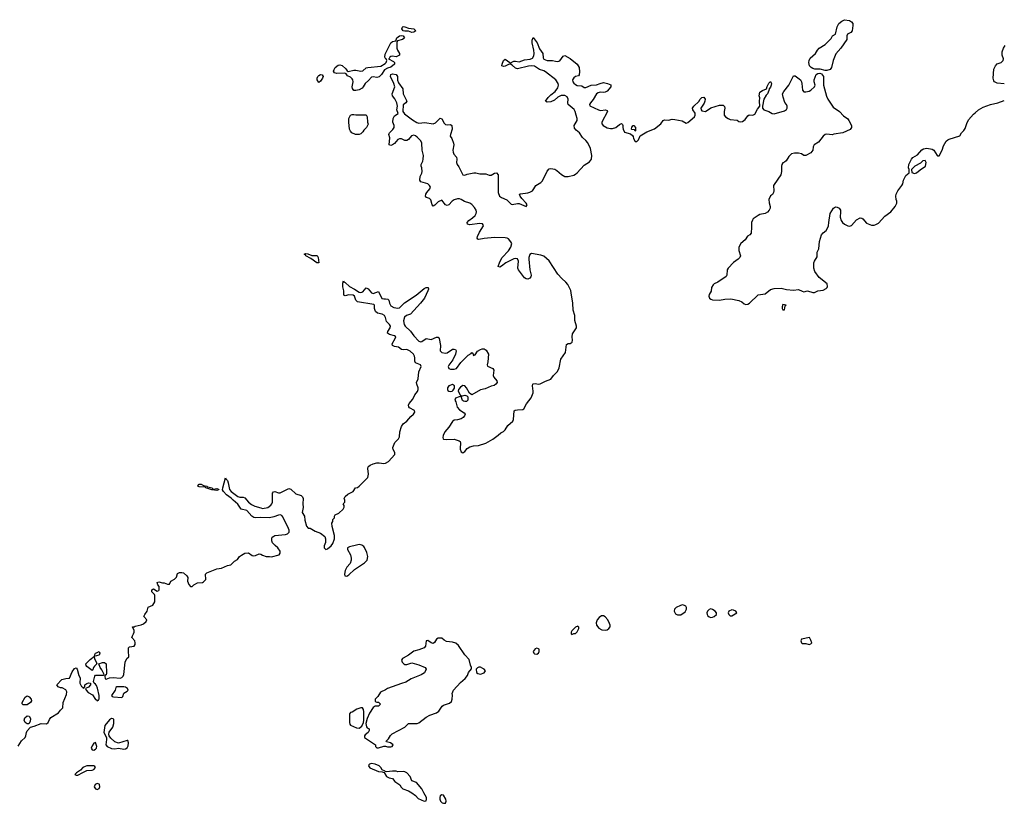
# Model space of a CAD drawing. Header units: inches. Extents: x 2396598 to 2566999, y 262085 to 451979.
# Tile 26 of 256: x 2479127 to 2490330, y 285964 to 294875. Entities that reach past the tile are written whole.
import ezdxf

# ---------------------------------------------------------------- set-up
doc = ezdxf.new("R2010")
doc.units = ezdxf.units.IN
doc.header["$MEASUREMENT"] = 0
for name, color, linetype in [('C4278', 7, 'Continuous'), ('C4288', 7, 'Continuous'), ('C4289', 7, 'Continuous'), ('C4299', 7, 'Continuous')]:
    doc.layers.add(name, color=color, linetype=linetype)

msp = doc.modelspace()

# ---------------------------------------------------------------- linework, layer by layer
at = {"layer": 'C4278', "color": 5, "elevation": 20}
for points in [[(2480000, 287546), (2479976, 287524), (2479967, 287510), (2479960, 287480), (2479950, 287475), (2479890, 287519), (2479883, 287530), (2479881, 287550), (2479930, 287601), (2479978, 287638), (2479974, 287630), (2479978, 287610), (2480000, 287561)], [(2480000, 287641), (2479990, 287638), (2479980, 287640), (2479978, 287650), (2479990, 287671), (2480000, 287676)], [(2479110, 286615), (2479146, 286674), (2479189, 286711), (2479197, 286730), (2479204, 286770), (2479212, 286788), (2479249, 286831), (2479290, 286841), (2479370, 286871), (2479433, 286867), (2479450, 286882), (2479464, 286916), (2479481, 286939), (2479570, 286992), (2479590, 287022), (2479618, 287050), (2479622, 287110), (2479659, 287201), (2479662, 287230), (2479650, 287255), (2479610, 287278), (2479590, 287278), (2479566, 287290), (2479548, 287310), (2479607, 287373), (2479650, 287384), (2479693, 287387), (2479722, 287458), (2479750, 287496), (2479770, 287505), (2479779, 287490), (2479798, 287418), (2479815, 287390), (2479811, 287331), (2479830, 287292), (2479845, 287285), (2479850, 287274), (2479862, 287278), (2479868, 287292), (2479869, 287310), (2479890, 287326), (2479910, 287335), (2479934, 287330), (2479931, 287310), (2479910, 287284), (2479874, 287270), (2479882, 287250), (2479904, 287224), (2479956, 287196), (2479990, 287146), (2480000, 287139)], [(2480000, 287305), (2479990, 287319), (2479975, 287330), (2479968, 287350), (2479982, 287410), (2479990, 287422), (2480000, 287422)], [(2480000, 286623), (2479990, 286655), (2479970, 286648), (2479950, 286618), (2479941, 286590), (2479950, 286572), (2479970, 286567), (2479990, 286578), (2479999, 286590), (2480000, 286594)], [(2480000, 286184), (2479984, 286176), (2479975, 286150), (2479990, 286127), (2480000, 286124)]]:
    msp.add_lwpolyline(points, dxfattribs=at)
for points in [[(2479210, 287083), (2479165, 287085), (2479155, 287095), (2479154, 287110), (2479189, 287170), (2479210, 287186), (2479236, 287176), (2479256, 287150), (2479261, 287130), (2479251, 287110)], [(2479230, 286869), (2479210, 286869), (2479190, 286884), (2479179, 286910), (2479185, 286935), (2479210, 286958), (2479235, 286955), (2479251, 286930), (2479246, 286894)], [(2479890, 286389), (2479870, 286384), (2479845, 286370), (2479819, 286341), (2479774, 286310), (2479754, 286290), (2479770, 286282), (2479790, 286282), (2479844, 286316), (2479890, 286336), (2479950, 286339), (2479970, 286347), (2479989, 286370), (2479982, 286382), (2479970, 286389)]]:
    msp.add_lwpolyline(points, close=True, dxfattribs=at)
at = {"layer": 'C4288', "color": 5}
msp.add_line((2484220, 290000, 20), (2484220, 290000, 20), dxfattribs=at)
at = {"layer": 'C4288', "color": 5, "elevation": 20}
for points in [[(2480000, 287422), (2480078, 287422), (2480086, 287430), (2480063, 287483), (2480043, 287510), (2480026, 287550), (2480070, 287566), (2480090, 287566), (2480110, 287550), (2480115, 287445), (2480110, 287426), (2480098, 287422), (2480094, 287410), (2480098, 287378), (2480110, 287374), (2480149, 287391), (2480190, 287396), (2480270, 287388), (2480290, 287396), (2480304, 287410), (2480313, 287430), (2480326, 287570), (2480344, 287610), (2480369, 287631), (2480363, 287697), (2480365, 287730), (2480377, 287743), (2480429, 287751), (2480442, 287770), (2480442, 287790), (2480435, 287810), (2480404, 287850), (2480409, 287870), (2480423, 287890), (2480429, 287910), (2480429, 287930), (2480409, 287971), (2480430, 287972), (2480441, 287979), (2480510, 287994), (2480534, 288006), (2480566, 288030), (2480573, 288050), (2480541, 288090), (2480549, 288110), (2480578, 288150), (2480587, 288193), (2480642, 288218), (2480665, 288255), (2480666, 288326), (2480659, 288339), (2480629, 288370), (2480629, 288390), (2480650, 288401), (2480690, 288378), (2480710, 288382), (2480714, 288390), (2480715, 288430), (2480698, 288450), (2480690, 288474), (2480710, 288482), (2480750, 288472), (2480772, 288472), (2480810, 288454), (2480830, 288454), (2480846, 288490), (2480888, 288512), (2480910, 288534), (2480923, 288577), (2480946, 288590), (2480970, 288590), (2480990, 288584), (2481027, 288550), (2481039, 288530), (2481035, 288490), (2481050, 288452), (2481070, 288431), (2481090, 288431), (2481109, 288450), (2481149, 288470), (2481205, 288476), (2481218, 288482), (2481245, 288510), (2481241, 288570), (2481257, 288583), (2481368, 288630), (2481424, 288636), (2481490, 288667), (2481530, 288676), (2481570, 288716), (2481605, 288735), (2481629, 288770), (2481650, 288787), (2481690, 288807), (2481730, 288811), (2481770, 288781), (2481790, 288778), (2481810, 288782), (2481850, 288802), (2481870, 288798), (2481890, 288785), (2481930, 288771), (2481970, 288772), (2481990, 288765), (2482078, 288790), (2482089, 288810), (2482089, 288830), (2482064, 288870), (2482034, 288894), (2482005, 288925), (2481995, 288950), (2481994, 288970), (2482000, 288990), (2482017, 289003), (2482030, 289008), (2482150, 289019), (2482175, 289030), (2482192, 289048), (2482192, 289070), (2482186, 289090), (2482122, 289222), (2482110, 289235), (2482090, 289243), (2482070, 289241), (2482020, 289220), (2481970, 289209), (2481870, 289214), (2481810, 289211), (2481790, 289215), (2481769, 289229), (2481710, 289295), (2481648, 289308), (2481610, 289366), (2481554, 289410), (2481533, 289433), (2481478, 289470), (2481444, 289510), (2481435, 289530), (2481437, 289550), (2481470, 289665), (2481475, 289650), (2481490, 289636), (2481500, 289610), (2481514, 289534), (2481534, 289510), (2481610, 289453), (2481630, 289445), (2481670, 289445), (2481690, 289438), (2481730, 289390), (2481763, 289363), (2481804, 289344), (2481870, 289323), (2481890, 289318), (2481950, 289329), (2481986, 289354), (2481997, 289370), (2482002, 289390), (2482002, 289490), (2482016, 289504), (2482030, 289508), (2482070, 289494), (2482090, 289494), (2482190, 289542), (2482210, 289537), (2482270, 289484), (2482330, 289464), (2482344, 289450), (2482353, 289430), (2482348, 289370), (2482352, 289328), (2482340, 289270), (2482369, 289229), (2482370, 289185), (2482390, 289116), (2482410, 289094), (2482431, 289091), (2482490, 289059), (2482550, 289036), (2482597, 288997), (2482606, 288970), (2482606, 288930), (2482591, 288890), (2482592, 288870), (2482600, 288860), (2482610, 288852), (2482630, 288858), (2482670, 288891), (2482690, 288918), (2482709, 288970), (2482709, 289010), (2482682, 289110), (2482678, 289150), (2482688, 289170), (2482688, 289190), (2482708, 289210), (2482708, 289230), (2482716, 289244), (2482758, 289262), (2482808, 289310), (2482818, 289330), (2482818, 289350), (2482806, 289370), (2482826, 289390), (2482826, 289410), (2482818, 289430), (2482830, 289452), (2482861, 289479), (2482922, 289510), (2482949, 289550), (2482970, 289556), (2482990, 289571), (2483087, 289670), (2483095, 289705), (2483089, 289771), (2483093, 289790), (2483101, 289799), (2483115, 289810), (2483150, 289824), (2483190, 289834), (2483216, 289836), (2483270, 289827), (2483290, 289830), (2483322, 289850), (2483396, 289930), (2483397, 289950), (2483375, 289990), (2483374, 290000)], [(2484140, 290000), (2484139, 289990), (2484150, 289961), (2484170, 289951), (2484190, 289965), (2484220, 290000)], [(2480000, 287676), (2480030, 287692), (2480038, 287670), (2480030, 287649), (2480000, 287641)], [(2480000, 287561), (2480005, 287550), (2480000, 287546)], [(2480000, 287139), (2480010, 287131), (2480022, 287138), (2480029, 287151), (2480029, 287190), (2480012, 287272), (2480002, 287302), (2480000, 287305)], [(2480000, 286594), (2480004, 286610), (2480000, 286623)], [(2480000, 286124), (2480010, 286121), (2480030, 286132), (2480037, 286150), (2480036, 286176), (2480030, 286182), (2480010, 286189), (2480000, 286184)]]:
    msp.add_lwpolyline(points, dxfattribs=at)
for points in [[(2481330, 289537), (2481370, 289544), (2481390, 289536), (2481394, 289530), (2481390, 289528), (2481370, 289522), (2481312, 289528), (2481244, 289550), (2481238, 289558), (2481170, 289563), (2481155, 289570), (2481160, 289590), (2481170, 289594), (2481190, 289593), (2481218, 289578), (2481256, 289570), (2481263, 289563), (2481315, 289550), (2481320, 289540)], [(2482990, 288906), (2482959, 288901), (2482878, 288882), (2482858, 288870), (2482858, 288850), (2482890, 288790), (2482900, 288750), (2482899, 288730), (2482885, 288690), (2482850, 288649), (2482829, 288610), (2482823, 288570), (2482827, 288550), (2482850, 288548), (2482870, 288561), (2482938, 288622), (2483050, 288698), (2483079, 288730), (2483088, 288770), (2483076, 288816), (2483051, 288871), (2483043, 288883), (2483019, 288899)], [(2486670, 288219), (2486645, 288215), (2486596, 288190), (2486576, 288170), (2486572, 288150), (2486590, 288119), (2486610, 288108), (2486650, 288107), (2486698, 288142), (2486715, 288170), (2486714, 288190), (2486705, 288205), (2486690, 288215)], [(2486990, 288174), (2486970, 288166), (2486953, 288147), (2486945, 288130), (2486948, 288110), (2486956, 288096), (2486970, 288083), (2486990, 288076), (2487010, 288079), (2487030, 288089), (2487054, 288110), (2487057, 288130), (2487039, 288150), (2487010, 288168)], [(2487230, 288164), (2487197, 288150), (2487188, 288130), (2487196, 288110), (2487210, 288096), (2487230, 288096), (2487250, 288106), (2487285, 288130), (2487277, 288150), (2487250, 288162)], [(2485770, 288095), (2485746, 288094), (2485722, 288078), (2485698, 288050), (2485685, 288015), (2485691, 287990), (2485715, 287955), (2485750, 287935), (2485790, 287931), (2485810, 287937), (2485829, 287950), (2485844, 287970), (2485845, 287990), (2485838, 288010), (2485817, 288050), (2485790, 288084)], [(2485478, 287978), (2485450, 287968), (2485410, 287926), (2485402, 287910), (2485402, 287890), (2485410, 287882), (2485430, 287894), (2485450, 287894), (2485470, 287914), (2485488, 287950), (2485487, 287967)], [(2483930, 287841), (2483890, 287841), (2483871, 287830), (2483846, 287794), (2483830, 287782), (2483810, 287789), (2483770, 287817), (2483750, 287813), (2483745, 287750), (2483729, 287731), (2483670, 287708), (2483610, 287694), (2483550, 287648), (2483490, 287616), (2483482, 287610), (2483470, 287590), (2483477, 287570), (2483496, 287550), (2483510, 287544), (2483530, 287543), (2483590, 287562), (2483670, 287540), (2483739, 287510), (2483750, 287490), (2483733, 287447), (2483695, 287425), (2483581, 287379), (2483519, 287341), (2483470, 287328), (2483311, 287270), (2483290, 287253), (2483231, 287229), (2483201, 287179), (2483172, 287150), (2483170, 287122), (2483190, 287114), (2483210, 287114), (2483232, 287090), (2483210, 287068), (2483170, 287068), (2483150, 287055), (2483108, 286990), (2483080, 286930), (2483067, 286870), (2483074, 286834), (2483082, 286822), (2483102, 286810), (2483102, 286790), (2483091, 286770), (2483058, 286742), (2483051, 286730), (2483051, 286711), (2483174, 286630), (2483174, 286610), (2483190, 286594), (2483210, 286594), (2483270, 286612), (2483290, 286612), (2483310, 286605), (2483350, 286605), (2483366, 286610), (2483378, 286630), (2483346, 286650), (2483302, 286662), (2483298, 286670), (2483322, 286698), (2483345, 286735), (2483365, 286755), (2483509, 286830), (2483550, 286871), (2483650, 286872), (2483670, 286878), (2483750, 286944), (2483794, 286966), (2483870, 286991), (2483895, 287010), (2483933, 287070), (2483950, 287081), (2484017, 287103), (2484040, 287121), (2484049, 287150), (2484053, 287193), (2484049, 287211), (2484064, 287250), (2484143, 287337), (2484197, 287383), (2484223, 287417), (2484235, 287450), (2484268, 287492), (2484269, 287510), (2484256, 287536), (2484240, 287600), (2484190, 287653), (2484120, 287760), (2484090, 287786), (2484050, 287798), (2483984, 287804), (2483958, 287818)], [(2488112, 287850), (2488023, 287830), (2488015, 287810), (2488022, 287790), (2488030, 287782), (2488070, 287782), (2488110, 287769), (2488130, 287776), (2488139, 287790), (2488130, 287819)], [(2485010, 287729), (2484990, 287722), (2484971, 287690), (2484976, 287670), (2484983, 287663), (2485010, 287661), (2485029, 287670), (2485037, 287690), (2485036, 287716), (2485030, 287722)], [(2484350, 287513), (2484335, 287505), (2484322, 287490), (2484325, 287450), (2484339, 287439), (2484370, 287433), (2484410, 287446), (2484426, 287470), (2484413, 287490), (2484398, 287498), (2484370, 287512)], [(2480310, 287290), (2480231, 287289), (2480221, 287279), (2480213, 287250), (2480171, 287190), (2480180, 287180), (2480194, 287174), (2480290, 287167), (2480301, 287179), (2480310, 287215), (2480350, 287239), (2480359, 287250), (2480353, 287270), (2480330, 287284)], [(2483010, 287049), (2482964, 287036), (2482910, 287002), (2482890, 286998), (2482878, 286982), (2482881, 286881), (2482883, 286863), (2482890, 286852), (2482960, 286821), (2482990, 286817), (2483019, 286841), (2483037, 286883), (2483042, 286910), (2483044, 287004), (2483040, 287030), (2483029, 287049)], [(2480170, 286929), (2480150, 286915), (2480094, 286850), (2480085, 286770), (2480113, 286713), (2480114, 286690), (2480105, 286630), (2480123, 286610), (2480170, 286587), (2480210, 286583), (2480250, 286591), (2480310, 286580), (2480330, 286583), (2480350, 286596), (2480362, 286618), (2480366, 286650), (2480357, 286677), (2480350, 286679), (2480250, 286647), (2480210, 286664), (2480164, 286704), (2480145, 286730), (2480141, 286750), (2480146, 286774), (2480188, 286830), (2480199, 286870), (2480196, 286916), (2480190, 286923)], [(2483130, 286418), (2483105, 286410), (2483099, 286401), (2483095, 286390), (2483110, 286366), (2483210, 286325), (2483250, 286322), (2483274, 286314), (2483301, 286270), (2483330, 286254), (2483370, 286247), (2483397, 286210), (2483453, 286173), (2483468, 286148), (2483486, 286130), (2483550, 286105), (2483590, 286084), (2483630, 286054), (2483659, 286019), (2483730, 285988), (2483750, 285991), (2483757, 286010), (2483756, 286030), (2483724, 286084), (2483704, 286130), (2483641, 286201), (2483590, 286219), (2483570, 286270), (2483530, 286309), (2483510, 286321), (2483490, 286325), (2483430, 286322), (2483410, 286329), (2483370, 286329), (2483302, 286322), (2483286, 286326), (2483286, 286330), (2483250, 286346), (2483236, 286370), (2483215, 286390), (2483170, 286409)], [(2483930, 286062), (2483912, 286050), (2483906, 286030), (2483907, 286010), (2483915, 285990), (2483932, 285970), (2483950, 285964), (2483970, 285966), (2483979, 285990), (2483975, 286010), (2483950, 286055)]]:
    msp.add_lwpolyline(points, close=True, dxfattribs=at)
at = {"layer": 'C4289', "color": 5}
msp.add_line((2484220, 290000, 20), (2484220, 290000, 20), dxfattribs=at)
at = {"layer": 'C4289', "color": 5, "elevation": 20}
for points in [[(2488310, 294297), (2488290, 294297), (2488233, 294313), (2488174, 294314), (2488150, 294321), (2488131, 294331), (2488115, 294350), (2488106, 294390), (2488108, 294412), (2488122, 294438), (2488183, 294490), (2488206, 294530), (2488225, 294550), (2488290, 294594), (2488359, 294661), (2488375, 294690), (2488409, 294711), (2488427, 294793), (2488447, 294833), (2488480, 294860), (2488510, 294875), (2488570, 294866), (2488591, 294850), (2488605, 294830), (2488606, 294810), (2488597, 294750), (2488585, 294730), (2488545, 294710), (2488539, 294690), (2488539, 294650), (2488470, 294550), (2488412, 294488), (2488382, 294410), (2488365, 294330), (2488350, 294308)], [(2483590, 294728), (2483550, 294744), (2483510, 294744), (2483489, 294749), (2483474, 294770), (2483481, 294790), (2483490, 294796), (2483510, 294795), (2483550, 294777), (2483610, 294772), (2483635, 294750), (2483610, 294733)], [(2483410, 294454), (2483370, 294460), (2483350, 294457), (2483337, 294450), (2483330, 294435), (2483322, 294430), (2483380, 294400), (2483390, 294390), (2483391, 294369), (2483350, 294336), (2483310, 294324), (2483276, 294304), (2483243, 294250), (2483215, 294225), (2483190, 294216), (2483150, 294225), (2483130, 294222), (2483096, 294184), (2483057, 294150), (2483035, 294110), (2483023, 294097), (2482990, 294079), (2482950, 294070), (2482930, 294071), (2482912, 294092), (2482909, 294110), (2482922, 294170), (2482918, 294190), (2482910, 294203), (2482890, 294221), (2482856, 294236), (2482840, 294260), (2482827, 294267), (2482737, 294263), (2482708, 294270), (2482698, 294290), (2482704, 294310), (2482718, 294330), (2482750, 294356), (2482770, 294363), (2482795, 294355), (2482838, 294318), (2482853, 294293), (2482865, 294285), (2482930, 294300), (2482950, 294300), (2483010, 294288), (2483030, 294295), (2483070, 294327), (2483087, 294333), (2483235, 294345), (2483285, 294375), (2483296, 294390), (2483304, 294410), (2483298, 294430), (2483290, 294435), (2483283, 294450), (2483284, 294484), (2483348, 294612), (2483370, 294627), (2483405, 294635), (2483418, 294670), (2483448, 294692), (2483470, 294697), (2483490, 294690), (2483505, 294670), (2483498, 294662), (2483481, 294650), (2483426, 294634), (2483416, 294624), (2483417, 294550), (2483424, 294530), (2483450, 294490), (2483447, 294470)], [(2482530, 294162), (2482513, 294190), (2482510, 294211), (2482519, 294230), (2482530, 294240), (2482550, 294250), (2482568, 294248), (2482579, 294230), (2482573, 294210), (2482550, 294177)], [(2482952, 293792), (2483070, 293794), (2483082, 293770), (2483085, 293710), (2483090, 293688), (2483071, 293650), (2483041, 293619), (2483030, 293598), (2483010, 293578), (2482990, 293569), (2482948, 293568), (2482907, 293587), (2482890, 293606), (2482881, 293630), (2482870, 293710), (2482873, 293750), (2482890, 293791), (2482910, 293798), (2482930, 293798)], [(2486130, 293606), (2486122, 293622), (2486090, 293626), (2486089, 293629), (2486090, 293654), (2486106, 293670), (2486114, 293670), (2486132, 293650), (2486134, 293610)], [(2489430, 293274), (2489402, 293270), (2489378, 293242), (2489312, 293208), (2489274, 293170), (2489278, 293138), (2489310, 293125), (2489330, 293132), (2489373, 293167), (2489435, 293210), (2489442, 293250)], [(2482530, 292109), (2482506, 292110), (2482438, 292158), (2482382, 292190), (2482378, 292198), (2482362, 292210), (2482384, 292216), (2482406, 292214), (2482450, 292195), (2482510, 292193), (2482521, 292170)], [(2487810, 291635), (2487801, 291610), (2487802, 291590), (2487810, 291574), (2487830, 291574), (2487838, 291622), (2487846, 291630)], [(2484050, 290727), (2484010, 290712), (2483996, 290690), (2483993, 290670), (2484000, 290660), (2484010, 290650), (2484030, 290648), (2484048, 290652), (2484059, 290661), (2484074, 290686), (2484075, 290710)]]:
    msp.add_lwpolyline(points, close=True, dxfattribs=at)
for points in [[(2484220, 290000), (2484250, 290019), (2484290, 290028), (2484349, 290031), (2484430, 290059), (2484510, 290105), (2484570, 290149), (2484602, 290178), (2484630, 290193), (2484650, 290210), (2484679, 290261), (2484736, 290310), (2484745, 290330), (2484753, 290427), (2484765, 290435), (2484790, 290439), (2484850, 290441), (2484864, 290450), (2484894, 290506), (2484946, 290574), (2484970, 290630), (2484971, 290651), (2484960, 290710), (2484964, 290730), (2484970, 290735), (2484990, 290736), (2485030, 290730), (2485050, 290733), (2485110, 290766), (2485172, 290788), (2485202, 290830), (2485247, 290873), (2485265, 290915), (2485285, 291015), (2485337, 291090), (2485350, 291181), (2485367, 291193), (2485390, 291194), (2485412, 291208), (2485418, 291230), (2485413, 291270), (2485417, 291303), (2485461, 291370), (2485462, 291390), (2485445, 291455), (2485442, 291510), (2485424, 291570), (2485420, 291650), (2485402, 291770), (2485396, 291796), (2485364, 291864), (2485342, 291890), (2485295, 291930), (2485250, 291981), (2485150, 292132), (2485090, 292185), (2485056, 292196), (2484950, 292218), (2484930, 292204), (2484918, 292170), (2484918, 292150), (2484930, 292030), (2484947, 291970), (2484944, 291950), (2484930, 291934), (2484910, 291926), (2484890, 291927), (2484870, 291940), (2484804, 292030), (2484796, 292050), (2484802, 292130), (2484790, 292155), (2484770, 292161), (2484750, 292157), (2484660, 292110), (2484610, 292071), (2484590, 292062), (2484570, 292069), (2484590, 292121), (2484617, 292170), (2484690, 292248), (2484716, 292290), (2484725, 292330), (2484716, 292350), (2484690, 292382), (2484675, 292390), (2484650, 292394), (2484530, 292399), (2484410, 292387), (2484350, 292375), (2484340, 292380), (2484331, 292390), (2484336, 292410), (2484360, 292460), (2484403, 292530), (2484401, 292541), (2484392, 292552), (2484357, 292557), (2484250, 292544), (2484221, 292550), (2484218, 292570), (2484236, 292590), (2484279, 292621), (2484308, 292650), (2484320, 292670), (2484325, 292690), (2484322, 292710), (2484301, 292741), (2484272, 292772), (2484250, 292787), (2484187, 292807), (2484150, 292832), (2484130, 292838), (2484110, 292838), (2484070, 292827), (2484049, 292811), (2484010, 292769), (2483990, 292762), (2483970, 292770), (2483930, 292823), (2483890, 292803), (2483850, 292765), (2483830, 292755), (2483821, 292770), (2483805, 292825), (2483790, 292840), (2483754, 292854), (2483744, 292870), (2483748, 292890), (2483759, 292910), (2483795, 292950), (2483800, 292970), (2483791, 292990), (2483770, 293010), (2483690, 293030), (2483678, 293050), (2483682, 293090), (2483701, 293130), (2483705, 293150), (2483704, 293190), (2483693, 293210), (2483695, 293230), (2483715, 293265), (2483719, 293290), (2483720, 293330), (2483706, 293390), (2483702, 293470), (2483690, 293496), (2483650, 293540), (2483630, 293556), (2483610, 293563), (2483585, 293555), (2483550, 293514), (2483530, 293500), (2483510, 293503), (2483470, 293519), (2483450, 293519), (2483429, 293511), (2483392, 293468), (2483370, 293450), (2483350, 293443), (2483330, 293450), (2483340, 293530), (2483327, 293570), (2483330, 293581), (2483335, 293590), (2483374, 293626), (2483388, 293650), (2483387, 293670), (2483372, 293710), (2483376, 293750), (2483390, 293780), (2483433, 293810), (2483418, 293850), (2483425, 293890), (2483419, 293930), (2483395, 293975), (2483369, 294010), (2483364, 294030), (2483396, 294110), (2483385, 294150), (2483346, 294230), (2483350, 294251), (2483370, 294259), (2483410, 294250), (2483424, 294230), (2483427, 294187), (2483437, 294157), (2483485, 294090), (2483491, 294030), (2483530, 293950), (2483519, 293930), (2483490, 293908), (2483486, 293830), (2483504, 293804), (2483596, 293736), (2483647, 293707), (2483670, 293699), (2483736, 293704), (2483830, 293689), (2483857, 293703), (2483910, 293757), (2483930, 293748), (2483957, 293697), (2483970, 293683), (2483990, 293678), (2484030, 293682), (2484043, 293670), (2484049, 293630), (2484027, 293570), (2484026, 293550), (2484043, 293523), (2484063, 293470), (2484066, 293450), (2484056, 293390), (2484058, 293370), (2484067, 293347), (2484096, 293310), (2484102, 293290), (2484096, 293250), (2484104, 293230), (2484123, 293203), (2484170, 293111), (2484190, 293108), (2484220, 293120), (2484295, 293135), (2484315, 293135), (2484362, 293122), (2484430, 293123), (2484470, 293108), (2484490, 293108), (2484530, 293130), (2484552, 293132), (2484569, 293109), (2484569, 292910), (2484585, 292870), (2484610, 292853), (2484668, 292828), (2484717, 292777), (2484730, 292772), (2484790, 292785), (2484810, 292784), (2484890, 292751), (2484901, 292770), (2484889, 292790), (2484840, 292840), (2484820, 292870), (2484814, 292890), (2484824, 292896), (2484910, 292906), (2484930, 292912), (2484960, 292930), (2484978, 292950), (2485000, 292990), (2485057, 293023), (2485076, 293044), (2485130, 293152), (2485150, 293179), (2485170, 293184), (2485215, 293175), (2485240, 293160), (2485290, 293114), (2485331, 293091), (2485366, 293090), (2485430, 293106), (2485450, 293117), (2485470, 293135), (2485550, 293219), (2485610, 293259), (2485632, 293290), (2485637, 293330), (2485622, 293410), (2485590, 293474), (2485570, 293500), (2485530, 293535), (2485495, 293590), (2485458, 293618), (2485441, 293641), (2485436, 293670), (2485468, 293730), (2485468, 293750), (2485459, 293790), (2485448, 293830), (2485434, 293854), (2485368, 293910), (2485364, 293930), (2485366, 293970), (2485356, 293996), (2485330, 294013), (2485289, 294011), (2485250, 293994), (2485210, 293961), (2485170, 293941), (2485130, 293938), (2485109, 293949), (2485138, 293990), (2485170, 294022), (2485221, 294059), (2485250, 294099), (2485257, 294130), (2485252, 294150), (2485226, 294190), (2485110, 294281), (2485090, 294293), (2485043, 294310), (2484985, 294345), (2484950, 294350), (2484915, 294345), (2484790, 294315), (2484770, 294324), (2484730, 294359), (2484710, 294370), (2484690, 294365), (2484650, 294347), (2484630, 294344), (2484614, 294350), (2484616, 294370), (2484630, 294412), (2484650, 294426), (2484705, 294390), (2484710, 294374), (2484718, 294390), (2484750, 294403), (2484770, 294405), (2484810, 294396), (2484870, 294418), (2484935, 294425), (2484961, 294439), (2484975, 294465), (2484979, 294490), (2484978, 294530), (2484957, 294610), (2484958, 294642), (2484970, 294674), (2485013, 294610), (2485043, 294543), (2485080, 294490), (2485082, 294442), (2485090, 294425), (2485130, 294412), (2485190, 294411), (2485222, 294402), (2485250, 294400), (2485272, 294408), (2485310, 294459), (2485330, 294466), (2485392, 294432), (2485470, 294368), (2485492, 294330), (2485497, 294283), (2485494, 294246), (2485484, 294236), (2485450, 294228), (2485430, 294215), (2485418, 294190), (2485421, 294170), (2485430, 294154), (2485450, 294137), (2485470, 294127), (2485522, 294122), (2485550, 294105), (2485570, 294103), (2485630, 294130), (2485690, 294136), (2485730, 294151), (2485770, 294160), (2485816, 294150), (2485853, 294133), (2485854, 294110), (2485810, 294062), (2485790, 294050), (2485770, 294046), (2485730, 294049), (2485710, 294045), (2485690, 294030), (2485652, 293968), (2485621, 293930), (2485610, 293910), (2485615, 293895), (2485712, 293848), (2485736, 293844), (2485791, 293851), (2485810, 293842), (2485816, 293830), (2485750, 293710), (2485750, 293690), (2485766, 293670), (2485810, 293646), (2485850, 293636), (2485870, 293637), (2485911, 293649), (2485950, 293682), (2485973, 293693), (2485984, 293684), (2485990, 293672), (2485988, 293650), (2485993, 293630), (2486010, 293597), (2486076, 293576), (2486099, 293559), (2486106, 293546), (2486110, 293522), (2486130, 293491), (2486150, 293491), (2486169, 293510), (2486186, 293554), (2486261, 293599), (2486350, 293635), (2486421, 293690), (2486450, 293728), (2486465, 293735), (2486510, 293732), (2486550, 293742), (2486581, 293741), (2486663, 293723), (2486710, 293698), (2486730, 293705), (2486803, 293770), (2486812, 293790), (2486812, 293812), (2486786, 293850), (2486783, 293870), (2486796, 293890), (2486855, 293945), (2486870, 293971), (2486889, 293990), (2486910, 293995), (2486926, 293970), (2486924, 293950), (2486916, 293924), (2486878, 293870), (2486879, 293850), (2486890, 293840), (2486930, 293830), (2486990, 293873), (2487090, 293904), (2487130, 293902), (2487148, 293888), (2487150, 293870), (2487141, 293830), (2487141, 293790), (2487159, 293770), (2487187, 293750), (2487210, 293740), (2487290, 293731), (2487310, 293719), (2487330, 293714), (2487350, 293718), (2487380, 293740), (2487410, 293781), (2487427, 293793), (2487470, 293788), (2487490, 293799), (2487522, 293858), (2487549, 293890), (2487545, 293950), (2487548, 293988), (2487542, 294010), (2487548, 294050), (2487578, 294070), (2487626, 294090), (2487630, 294114), (2487650, 294154), (2487670, 294172), (2487682, 294150), (2487678, 294130), (2487670, 294106), (2487653, 294087), (2487652, 294070), (2487635, 294030), (2487622, 294018), (2487593, 293970), (2487578, 293890), (2487579, 293870), (2487595, 293850), (2487605, 293845), (2487651, 293831), (2487690, 293807), (2487710, 293803), (2487830, 293840), (2487850, 293853), (2487858, 293870), (2487858, 293890), (2487850, 293912), (2487834, 293934), (2487813, 293993), (2487807, 294030), (2487820, 294060), (2487878, 294130), (2487930, 294235), (2487950, 294237), (2488010, 294190), (2488021, 294170), (2488025, 294150), (2488033, 294073), (2488050, 294056), (2488070, 294054), (2488110, 294063), (2488130, 294072), (2488172, 294110), (2488176, 294130), (2488165, 294170), (2488167, 294190), (2488190, 294250), (2488210, 294264), (2488230, 294266), (2488250, 294258), (2488273, 294230), (2488273, 294130), (2488306, 294006), (2488322, 293970), (2488381, 293881), (2488454, 293830), (2488502, 293782), (2488548, 293748), (2488562, 293730), (2488591, 293670), (2488591, 293650), (2488575, 293625), (2488491, 293590), (2488390, 293572), (2488370, 293564), (2488310, 293575), (2488290, 293568), (2488268, 293550), (2488217, 293483), (2488166, 293450), (2488155, 293430), (2488150, 293390), (2488130, 293361), (2488070, 293329), (2488050, 293332), (2488021, 293350), (2487990, 293358), (2487943, 293357), (2487910, 293350), (2487879, 293321), (2487849, 293271), (2487830, 293255), (2487810, 293246), (2487798, 293230), (2487793, 293210), (2487796, 293150), (2487788, 293110), (2487710, 293002), (2487705, 292990), (2487708, 292930), (2487703, 292910), (2487692, 292888), (2487669, 292871), (2487650, 292830), (2487653, 292793), (2487665, 292750), (2487664, 292730), (2487656, 292710), (2487635, 292685), (2487610, 292671), (2487550, 292660), (2487530, 292650), (2487474, 292610), (2487464, 292596), (2487453, 292570), (2487455, 292515), (2487450, 292449), (2487436, 292430), (2487408, 292412), (2487382, 292370), (2487331, 292330), (2487310, 292290), (2487308, 292250), (2487328, 292190), (2487322, 292170), (2487302, 292150), (2487248, 292112), (2487189, 292051), (2487177, 292030), (2487173, 291970), (2487164, 291956), (2487071, 291890), (2487030, 291873), (2487019, 291861), (2487000, 291830), (2486994, 291786), (2486970, 291750), (2486967, 291730), (2486975, 291710), (2486990, 291697), (2487010, 291689), (2487090, 291687), (2487150, 291698), (2487220, 291700), (2487310, 291682), (2487345, 291665), (2487370, 291643), (2487390, 291635), (2487410, 291639), (2487429, 291651), (2487530, 291745), (2487610, 291756), (2487670, 291805), (2487710, 291820), (2487790, 291823), (2487850, 291805), (2487930, 291799), (2487990, 291806), (2488030, 291786), (2488050, 291781), (2488090, 291791), (2488150, 291771), (2488170, 291771), (2488210, 291790), (2488270, 291799), (2488302, 291818), (2488314, 291830), (2488318, 291842), (2488313, 291870), (2488223, 291943), (2488173, 292013), (2488164, 292050), (2488162, 292110), (2488170, 292130), (2488201, 292179), (2488202, 292230), (2488218, 292270), (2488227, 292353), (2488250, 292427), (2488267, 292450), (2488302, 292478), (2488323, 292510), (2488330, 292530), (2488332, 292570), (2488350, 292670), (2488387, 292730), (2488410, 292745), (2488430, 292743), (2488451, 292730), (2488465, 292710), (2488468, 292690), (2488464, 292630), (2488475, 292590), (2488488, 292570), (2488510, 292551), (2488550, 292531), (2488570, 292527), (2488590, 292536), (2488650, 292598), (2488690, 292622), (2488710, 292618), (2488722, 292610), (2488762, 292562), (2488820, 292540), (2488850, 292539), (2488870, 292545), (2488898, 292562), (2488970, 292641), (2489039, 292690), (2489089, 292750), (2489106, 292790), (2489106, 292810), (2489098, 292830), (2489095, 292870), (2489099, 292890), (2489119, 292930), (2489164, 292990), (2489174, 293010), (2489184, 293050), (2489210, 293102), (2489247, 293133), (2489248, 293170), (2489238, 293190), (2489242, 293230), (2489274, 293290), (2489290, 293306), (2489341, 293339), (2489390, 293395), (2489410, 293407), (2489450, 293413), (2489510, 293404), (2489530, 293393), (2489566, 293330), (2489570, 293326), (2489590, 293326), (2489624, 293390), (2489639, 293441), (2489668, 293492), (2489689, 293510), (2489704, 293516), (2489825, 293555), (2489844, 293590), (2489870, 293614), (2489884, 293636), (2489904, 293696), (2489923, 293737), (2489980, 293800), (2490000, 293817)], [(2483374, 290000), (2483372, 290010), (2483395, 290065), (2483437, 290110), (2483448, 290130), (2483452, 290190), (2483471, 290250), (2483490, 290279), (2483531, 290310), (2483576, 290364), (2483607, 290390), (2483622, 290410), (2483620, 290430), (2483562, 290462), (2483553, 290473), (2483550, 290490), (2483558, 290510), (2483599, 290561), (2483622, 290610), (2483652, 290648), (2483662, 290670), (2483662, 290690), (2483644, 290730), (2483642, 290750), (2483660, 290790), (2483667, 290870), (2483693, 290930), (2483689, 290950), (2483632, 290972), (2483623, 290990), (2483623, 291030), (2483618, 291050), (2483607, 291070), (2483570, 291107), (2483530, 291124), (2483490, 291122), (2483470, 291126), (2483436, 291150), (2483390, 291158), (2483367, 291170), (2483365, 291190), (2483400, 291250), (2483406, 291270), (2483390, 291279), (2483334, 291294), (2483310, 291310), (2483316, 291330), (2483342, 291370), (2483347, 291390), (2483336, 291410), (2483302, 291442), (2483290, 291490), (2483279, 291510), (2483250, 291526), (2483198, 291538), (2483175, 291555), (2483164, 291590), (2483162, 291630), (2483156, 291636), (2482970, 291667), (2482950, 291686), (2482936, 291730), (2482922, 291742), (2482870, 291746), (2482830, 291736), (2482820, 291740), (2482815, 291750), (2482815, 291790), (2482803, 291837), (2482802, 291878), (2482810, 291905), (2482815, 291895), (2482830, 291887), (2482879, 291839), (2482938, 291810), (2482990, 291776), (2483010, 291772), (2483030, 291780), (2483070, 291826), (2483090, 291815), (2483130, 291767), (2483150, 291762), (2483210, 291784), (2483246, 291706), (2483270, 291699), (2483290, 291702), (2483317, 291697), (2483327, 291687), (2483336, 291650), (2483350, 291622), (2483383, 291603), (2483430, 291593), (2483450, 291598), (2483505, 291655), (2483637, 291743), (2483730, 291820), (2483750, 291831), (2483773, 291830), (2483777, 291810), (2483772, 291790), (2483731, 291709), (2483689, 291650), (2483573, 291527), (2483528, 291512), (2483506, 291494), (2483494, 291450), (2483500, 291410), (2483511, 291390), (2483573, 291333), (2483610, 291280), (2483670, 291220), (2483690, 291213), (2483703, 291217), (2483750, 291248), (2483810, 291240), (2483870, 291265), (2483890, 291264), (2483899, 291250), (2483913, 291170), (2483912, 291110), (2483930, 291089), (2483970, 291083), (2483990, 291087), (2484050, 291129), (2484070, 291130), (2484084, 291124), (2484092, 291110), (2484084, 291070), (2484054, 291006), (2484010, 290947), (2484003, 290930), (2484010, 290909), (2484030, 290900), (2484050, 290900), (2484070, 290901), (2484097, 290910), (2484145, 290975), (2484230, 291059), (2484262, 291078), (2484270, 291091), (2484282, 291082), (2484290, 291054), (2484298, 291062), (2484310, 291063), (2484334, 291106), (2484370, 291125), (2484390, 291133), (2484410, 291133), (2484435, 291115), (2484459, 291070), (2484454, 290986), (2484446, 290950), (2484450, 290934), (2484511, 290910), (2484521, 290890), (2484514, 290830), (2484522, 290810), (2484556, 290770), (2484561, 290750), (2484546, 290730), (2484524, 290716), (2484490, 290707), (2484424, 290676), (2484370, 290665), (2484271, 290609), (2484246, 290626), (2484210, 290690), (2484190, 290710), (2484170, 290715), (2484142, 290698), (2484121, 290670), (2484117, 290650), (2484140, 290610), (2484141, 290601), (2484150, 290591), (2484161, 290599), (2484190, 290604), (2484216, 290596), (2484225, 290585), (2484225, 290550), (2484210, 290535), (2484190, 290532), (2484176, 290536), (2484165, 290545), (2484149, 290589), (2484126, 290586), (2484084, 290570), (2484078, 290550), (2484088, 290530), (2484104, 290470), (2484130, 290439), (2484185, 290405), (2484195, 290390), (2484188, 290370), (2484173, 290350), (2484150, 290336), (2484110, 290326), (2484070, 290322), (2484050, 290305), (2484010, 290243), (2483965, 290190), (2483946, 290146), (2483943, 290123), (2483945, 290110), (2483950, 290105), (2483981, 290101), (2484070, 290105), (2484127, 290087), (2484137, 290077), (2484142, 290062), (2484140, 290000)]]:
    msp.add_lwpolyline(points, dxfattribs=at)
at = {"layer": 'C4299', "color": 5, "elevation": 20}
for points in [[(2490330, 294147), (2490250, 294154), (2490220, 294170), (2490210, 294181), (2490203, 294210), (2490210, 294311), (2490228, 294350), (2490248, 294372), (2490295, 294390), (2490316, 294410), (2490319, 294430), (2490305, 294470), (2490305, 294510), (2490319, 294550), (2490340, 294580)], [(2490000, 293817), (2490038, 293850), (2490090, 293880), (2490171, 293909), (2490256, 293930), (2490330, 293955)]]:
    msp.add_lwpolyline(points, dxfattribs=at)

doc.saveas('drawing.dxf')
